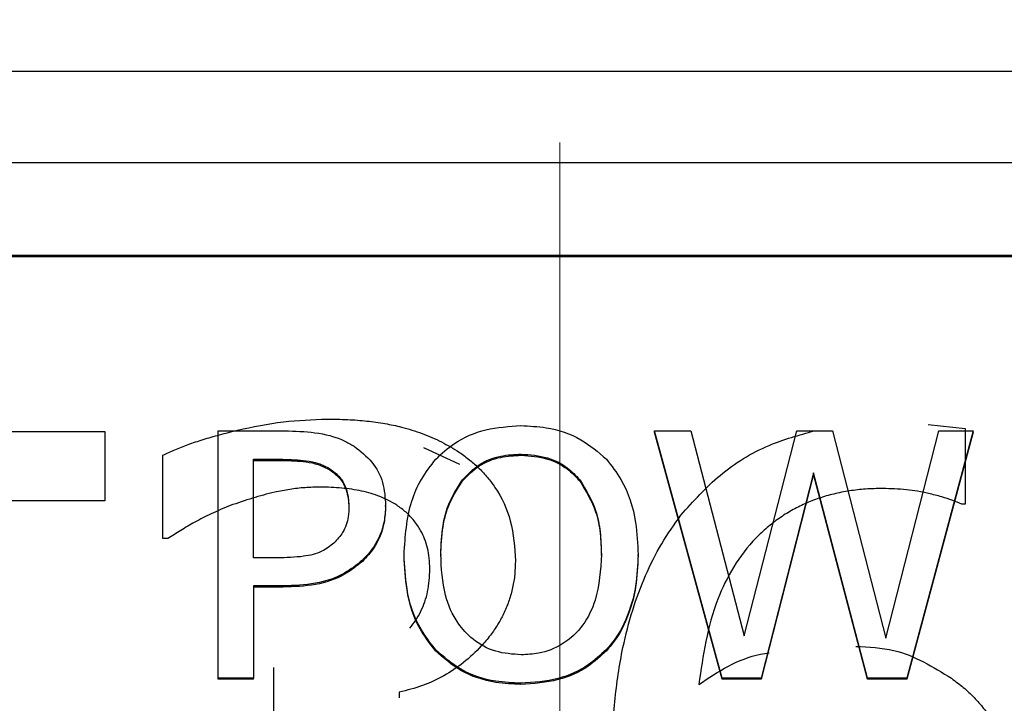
# Model space of a CAD drawing. Header units: inches. Extents: x 0.6 to 16.3, y 0.2 to 11.5.
# Tile 11 of 34: x 4.79 to 4.989, y 7.379 to 7.517. Entities that reach past the tile are written whole.
import ezdxf

# ---------------------------------------------------------------- set-up
doc = ezdxf.new("R2010")
doc.units = ezdxf.units.IN
doc.header["$MEASUREMENT"] = 0
doc.linetypes.add('CENTERX2', pattern=[0.8, 0.5, -0.1, 0.1, -0.1])

msp = doc.modelspace()

# ---------------------------------------------------------------- linework, layer by layer
at = {"color": 7, "linetype": 'CENTERX2', "lineweight": 18}
msp.add_line((4.89913, 3.7919), (4.89913, 10.2951), dxfattribs=at)
at = {"color": 7, "linetype": 'Continuous', "lineweight": 25}
for p, q in [((4.08496, 7.50631), (5.71163, 7.50631)), ((4.08496, 7.48788), (5.71163, 7.48788)), ((4.10496, 7.46921), (5.69163, 7.46921)), ((4.10496, 7.46897), (5.69163, 7.46897)), ((4.97329, 7.43516), (4.98079, 7.43431)), ((4.98079, 7.43431), (4.98079, 7.41907)), ((4.70559, 7.43374), (4.80742, 7.43374)), ((4.80742, 7.43374), (4.80742, 7.41975)), ((4.83028, 7.43385), (4.84368, 7.43385)), ((4.83028, 7.38406), (4.83028, 7.43385)), ((4.9318, 7.38406), (4.91819, 7.43385)), ((4.91819, 7.43385), (4.92549, 7.43385)), ((4.91819, 7.43361), (4.91819, 7.43385)), ((4.9318, 7.38382), (4.91819, 7.43361)), ((4.92549, 7.43385), (4.93621, 7.39257)), ((4.93621, 7.39257), (4.94684, 7.43385)), ((4.94684, 7.43385), (4.95406, 7.43385)), ((4.95406, 7.43385), (4.96478, 7.39209)), ((4.96478, 7.39209), (4.97546, 7.43385)), ((4.98241, 7.43385), (4.96902, 7.38406)), ((4.98241, 7.43361), (4.96902, 7.38382)), ((4.97546, 7.43385), (4.98241, 7.43385)), ((4.98241, 7.43361), (4.98241, 7.43385)), ((4.8716, 7.43052), (4.87886, 7.42713)), ((4.81912, 7.41218), (4.81912, 7.42895)), ((4.89131, 7.42917), (4.89131, 7.42893)), ((4.83737, 7.42812), (4.84325, 7.42812)), ((4.83737, 7.40827), (4.83737, 7.42812)), ((4.83737, 7.42788), (4.84325, 7.42788)), ((4.84325, 7.42812), (4.84325, 7.42788)), ((4.85276, 7.42622), (4.85276, 7.42598)), ((4.95022, 7.42538), (4.93967, 7.38406)), ((4.95022, 7.42514), (4.93967, 7.38382)), ((4.96106, 7.38406), (4.95022, 7.42538)), ((4.95022, 7.42514), (4.95022, 7.42538)), ((4.96106, 7.38382), (4.95022, 7.42514)), ((4.87947, 7.424), (4.87947, 7.42376)), ((4.90311, 7.424), (4.90311, 7.42376)), ((4.80742, 7.41975), (4.76492, 7.41975)), ((4.86399, 7.4186), (4.86399, 7.41884)), ((4.98079, 7.41907), (4.98007, 7.41907)), ((4.82014, 7.41218), (4.81912, 7.41218)), ((4.86771, 7.40871), (4.86771, 7.40895)), ((4.8751, 7.40895), (4.8751, 7.40871)), ((4.90747, 7.40871), (4.90747, 7.40895)), ((4.91486, 7.40871), (4.91486, 7.40895)), ((4.84221, 7.40827), (4.83737, 7.40827)), ((4.85932, 7.40754), (4.85932, 7.40778)), ((4.84338, 7.40262), (4.83737, 7.40262)), ((4.83737, 7.40262), (4.83737, 7.38406)), ((4.84338, 7.40238), (4.83737, 7.40238)), ((4.84338, 7.40238), (4.84338, 7.40262)), ((4.87406, 7.38955), (4.87406, 7.38979)), ((4.90847, 7.38955), (4.90847, 7.38979)), ((4.84149, 7.37308), (4.84149, 7.38621)), ((4.83737, 7.38406), (4.83028, 7.38406)), ((4.83028, 7.38382), (4.83028, 7.38406)), ((4.83737, 7.38382), (4.83028, 7.38382)), ((4.83737, 7.38382), (4.83737, 7.38406)), ((4.89126, 7.38277), (4.89126, 7.38301)), ((4.93967, 7.38406), (4.9318, 7.38406)), ((4.9318, 7.38382), (4.9318, 7.38406)), ((4.93967, 7.38382), (4.9318, 7.38382)), ((4.93967, 7.38382), (4.93967, 7.38406)), ((4.96902, 7.38406), (4.96106, 7.38406)), ((4.96106, 7.38382), (4.96106, 7.38406)), ((4.96902, 7.38382), (4.96106, 7.38382)), ((4.96902, 7.38382), (4.96902, 7.38406)), ((4.86675, 7.38122), (4.86675, 7.38007))]:
    msp.add_line(p, q, dxfattribs=at)
for points, knots in [([(4.81912, 7.42895), (4.81991, 7.42932), (4.82156, 7.4301), (4.82427, 7.43114), (4.82728, 7.43214), (4.83061, 7.4331), (4.83597, 7.43445), (4.84316, 7.43587), (4.84924, 7.43611), (4.85217, 7.43623)], [0, 0, 0, 0, 0.0775, 0.162797, 0.256158, 0.357788, 0.467845, 0.74301, 1, 1, 1, 1]), ([(4.85217, 7.43623), (4.85356, 7.43621), (4.85626, 7.43617), (4.86016, 7.43587), (4.86379, 7.43537), (4.86752, 7.43458), (4.87135, 7.43339), (4.87528, 7.43171), (4.87767, 7.43025), (4.87886, 7.42952)], [0, 0, 0, 0, 0.148614, 0.287827, 0.418165, 0.540265, 0.695458, 0.848005, 1, 1, 1, 1]), ([(4.87411, 7.42816), (4.87531, 7.42927), (4.87818, 7.43191), (4.88418, 7.43445), (4.88889, 7.43475), (4.89126, 7.4349)], [0, 0, 0, 0, 0.264089, 0.628576, 1, 1, 1, 1]), ([(4.89126, 7.4349), (4.89296, 7.43482), (4.89714, 7.43463), (4.90338, 7.43257), (4.90684, 7.42957), (4.90847, 7.42816)], [0, 0, 0, 0, 0.265818, 0.65509, 1, 1, 1, 1]), ([(4.84368, 7.43385), (4.84571, 7.4338), (4.84978, 7.43369), (4.85459, 7.43253), (4.85698, 7.43113), (4.85764, 7.43074)], [0, 0, 0, 0, 0.418669, 0.840635, 1, 1, 1, 1]), ([(4.92351, 7.41687), (4.926, 7.41967), (4.93102, 7.42529), (4.94042, 7.4311), (4.9473, 7.433), (4.9504, 7.43385)], [0, 0, 0, 0, 0.35199, 0.708273, 1, 1, 1, 1]), ([(4.85764, 7.43074), (4.85891, 7.42976), (4.86146, 7.42778), (4.8637, 7.42348), (4.86389, 7.42039), (4.86399, 7.41884)], [0, 0, 0, 0, 0.332227, 0.665173, 1, 1, 1, 1]), ([(4.86771, 7.40895), (4.86795, 7.41259), (4.86829, 7.41781), (4.87105, 7.42422), (4.87308, 7.42683), (4.87411, 7.42816)], [0, 0, 0, 0, 0.529171, 0.760302, 1, 1, 1, 1]), ([(4.87886, 7.42952), (4.87957, 7.42901), (4.88098, 7.42801), (4.88288, 7.42629), (4.88458, 7.42446), (4.88707, 7.42113), (4.88965, 7.41555), (4.88998, 7.41038), (4.89015, 7.40767)], [0, 0, 0, 0, 0.099762, 0.197019, 0.292651, 0.387587, 0.679397, 1, 1, 1, 1]), ([(4.87947, 7.424), (4.88052, 7.42509), (4.88265, 7.42728), (4.88697, 7.42895), (4.88993, 7.4291), (4.89131, 7.42917)], [0, 0, 0, 0, 0.346115, 0.694283, 1, 1, 1, 1]), ([(4.87947, 7.42376), (4.88052, 7.42486), (4.88265, 7.42704), (4.88697, 7.42871), (4.88993, 7.42886), (4.89131, 7.42893)], [0, 0, 0, 0, 0.346115, 0.694283, 1, 1, 1, 1]), ([(4.89131, 7.42917), (4.8931, 7.42903), (4.8964, 7.42879), (4.90051, 7.42676), (4.90231, 7.42485), (4.90311, 7.424)], [0, 0, 0, 0, 0.397274, 0.731601, 1, 1, 1, 1]), ([(4.89131, 7.42893), (4.8931, 7.4288), (4.8964, 7.42855), (4.90051, 7.42652), (4.90231, 7.42461), (4.90311, 7.42376)], [0, 0, 0, 0, 0.397274, 0.731601, 1, 1, 1, 1]), ([(4.90847, 7.42816), (4.9095, 7.42683), (4.91245, 7.42304), (4.91455, 7.41629), (4.91477, 7.4111), (4.91486, 7.40895)], [0, 0, 0, 0, 0.239033, 0.684846, 1, 1, 1, 1]), ([(4.84325, 7.42812), (4.84484, 7.42808), (4.84725, 7.42803), (4.8505, 7.42739), (4.85199, 7.42662), (4.85276, 7.42622)], [0, 0, 0, 0, 0.483566, 0.736159, 1, 1, 1, 1]), ([(4.84325, 7.42788), (4.84484, 7.42784), (4.84725, 7.42779), (4.8505, 7.42715), (4.85199, 7.42638), (4.85276, 7.42598)], [0, 0, 0, 0, 0.483566, 0.736159, 1, 1, 1, 1]), ([(4.85276, 7.42622), (4.85348, 7.42568), (4.85492, 7.4246), (4.85636, 7.4219), (4.85651, 7.41984), (4.8566, 7.41864)], [0, 0, 0, 0, 0.294213, 0.588988, 1, 1, 1, 1]), ([(4.85276, 7.42598), (4.85348, 7.42544), (4.85492, 7.42436), (4.85636, 7.42167), (4.85651, 7.4196), (4.8566, 7.4184)], [0, 0, 0, 0, 0.294213, 0.588988, 1, 1, 1, 1]), ([(4.85084, 7.42252), (4.84981, 7.4225), (4.84775, 7.42245), (4.84467, 7.42209), (4.84113, 7.4214), (4.83711, 7.42033), (4.83416, 7.41931), (4.83267, 7.41879)], [0, 0, 0, 0, 0.165042, 0.329935, 0.495726, 0.744623, 1, 1, 1, 1]), ([(4.86623, 7.41888), (4.86569, 7.4192), (4.86461, 7.41984), (4.86286, 7.42062), (4.86105, 7.42126), (4.85849, 7.4219), (4.85507, 7.42241), (4.85228, 7.42249), (4.85084, 7.42252)], [0, 0, 0, 0, 0.11939, 0.23858, 0.358613, 0.480513, 0.73122, 1, 1, 1, 1]), ([(4.8751, 7.40895), (4.87518, 7.4109), (4.87533, 7.4142), (4.87654, 7.41941), (4.87838, 7.42229), (4.87947, 7.424)], [0, 0, 0, 0, 0.3698303, 0.6253826, 1, 1, 1, 1]), ([(4.8751, 7.40871), (4.87518, 7.41066), (4.87533, 7.41396), (4.87654, 7.41917), (4.87838, 7.42205), (4.87947, 7.42376)], [0, 0, 0, 0, 0.36983, 0.625383, 1, 1, 1, 1]), ([(4.90311, 7.424), (4.90433, 7.42199), (4.90634, 7.41869), (4.90732, 7.41343), (4.90742, 7.41046), (4.90747, 7.40895)], [0, 0, 0, 0, 0.434799, 0.714382, 1, 1, 1, 1]), ([(4.90311, 7.42376), (4.90433, 7.42175), (4.90634, 7.41845), (4.90732, 7.41319), (4.90742, 7.41022), (4.90747, 7.40871)], [0, 0, 0, 0, 0.434799, 0.714382, 1, 1, 1, 1]), ([(4.96416, 7.42224), (4.96301, 7.42221), (4.96076, 7.42217), (4.95746, 7.42179), (4.95431, 7.42118), (4.95131, 7.42031), (4.94846, 7.4192), (4.94577, 7.41784), (4.94322, 7.41624), (4.94083, 7.41438), (4.93575, 7.40962), (4.92949, 7.39915), (4.92795, 7.38858), (4.9271, 7.38276)], [0, 0, 0, 0, 0.0549427, 0.1078158, 0.1589953, 0.2088958, 0.2579641, 0.3066701, 0.355494, 0.4049125, 0.4553858, 0.7001723, 1, 1, 1, 1]), ([(4.98007, 7.41907), (4.97947, 7.41934), (4.97816, 7.41991), (4.97592, 7.4206), (4.97284, 7.42141), (4.96887, 7.4221), (4.96576, 7.42219), (4.96416, 7.42224)], [0, 0, 0, 0, 0.1207019, 0.2642833, 0.4315226, 0.7063611, 1, 1, 1, 1]), ([(4.83267, 7.41879), (4.83138, 7.41825), (4.82894, 7.41725), (4.82564, 7.41553), (4.82277, 7.41384), (4.821, 7.41272), (4.82014, 7.41218)], [0, 0, 0, 0, 0.293673, 0.554514, 0.78538, 1, 1, 1, 1]), ([(4.8566, 7.41864), (4.85657, 7.41793), (4.85651, 7.41613), (4.85563, 7.41345), (4.85422, 7.41194), (4.85358, 7.41125)], [0, 0, 0, 0, 0.261236, 0.66725, 1, 1, 1, 1]), ([(4.86399, 7.41884), (4.86393, 7.41776), (4.86375, 7.41486), (4.86222, 7.41091), (4.86013, 7.40866), (4.85932, 7.40778)], [0, 0, 0, 0, 0.266723, 0.716133, 1, 1, 1, 1]), ([(4.86399, 7.4186), (4.86393, 7.41752), (4.86375, 7.41462), (4.86222, 7.41067), (4.86013, 7.40842), (4.85932, 7.40754)], [0, 0, 0, 0, 0.266723, 0.716133, 1, 1, 1, 1]), ([(4.8729, 7.40604), (4.87288, 7.40677), (4.87284, 7.40817), (4.87248, 7.4102), (4.87191, 7.41206), (4.87102, 7.41393), (4.86978, 7.41575), (4.86817, 7.4175), (4.86688, 7.41842), (4.86623, 7.41888)], [0, 0, 0, 0, 0.146589, 0.283666, 0.413047, 0.536883, 0.694017, 0.847089, 1, 1, 1, 1]), ([(4.90965, 7.36742), (4.90968, 7.36944), (4.90973, 7.3734), (4.91014, 7.37922), (4.91081, 7.38479), (4.91191, 7.39098), (4.91361, 7.39766), (4.91622, 7.40467), (4.91942, 7.41112), (4.92216, 7.41498), (4.92351, 7.41687)], [0, 0, 0, 0, 0.116578, 0.228698, 0.336599, 0.440546, 0.590685, 0.732922, 0.86878, 1, 1, 1, 1]), ([(4.85358, 7.41125), (4.8528, 7.41064), (4.85104, 7.40924), (4.84698, 7.40838), (4.84396, 7.40831), (4.84221, 7.40827)], [0, 0, 0, 0, 0.249264, 0.564905, 1, 1, 1, 1]), ([(4.87406, 7.38979), (4.87305, 7.39107), (4.87018, 7.39471), (4.86806, 7.40144), (4.86782, 7.40665), (4.86771, 7.40895)], [0, 0, 0, 0, 0.2332878, 0.6615495, 1, 1, 1, 1]), ([(4.87406, 7.38955), (4.87305, 7.39083), (4.87018, 7.39447), (4.86806, 7.4012), (4.86782, 7.40641), (4.86771, 7.40871)], [0, 0, 0, 0, 0.233288, 0.66155, 1, 1, 1, 1]), ([(4.89131, 7.38874), (4.88956, 7.38886), (4.88606, 7.38911), (4.88159, 7.39157), (4.87801, 7.39547), (4.87547, 7.40137), (4.87524, 7.40618), (4.8751, 7.40895)], [0, 0, 0, 0, 0.170944, 0.343111, 0.49388, 0.708299, 1, 1, 1, 1]), ([(4.90747, 7.40895), (4.9073, 7.40583), (4.90703, 7.40086), (4.90401, 7.39457), (4.89997, 7.39072), (4.89536, 7.38894), (4.89249, 7.3888), (4.89131, 7.38874)], [0, 0, 0, 0, 0.327834, 0.521288, 0.71629, 0.883753, 1, 1, 1, 1]), ([(4.91486, 7.40895), (4.91478, 7.40684), (4.91462, 7.403), (4.91305, 7.39683), (4.91086, 7.39247), (4.90881, 7.39017), (4.90847, 7.38979)], [0, 0, 0, 0, 0.309505, 0.560936, 0.927066, 1, 1, 1, 1]), ([(4.91486, 7.40871), (4.91478, 7.4066), (4.91462, 7.40276), (4.91305, 7.39659), (4.91086, 7.39223), (4.90881, 7.38993), (4.90847, 7.38955)], [0, 0, 0, 0, 0.309505, 0.560936, 0.927066, 1, 1, 1, 1]), ([(4.85932, 7.40778), (4.85816, 7.40686), (4.85541, 7.40468), (4.84981, 7.40283), (4.84556, 7.40269), (4.84338, 7.40262)], [0, 0, 0, 0, 0.262955, 0.622882, 1, 1, 1, 1]), ([(4.85932, 7.40754), (4.85816, 7.40662), (4.85541, 7.40444), (4.84981, 7.40259), (4.84556, 7.40245), (4.84338, 7.40238)], [0, 0, 0, 0, 0.262955, 0.622882, 1, 1, 1, 1]), ([(4.89015, 7.40767), (4.89012, 7.40675), (4.89007, 7.40495), (4.88963, 7.40229), (4.88893, 7.39972), (4.88794, 7.39726), (4.88667, 7.39489), (4.88512, 7.39263), (4.88286, 7.38997), (4.8798, 7.38712), (4.8758, 7.38442), (4.87144, 7.38237), (4.86832, 7.38161), (4.86675, 7.38122)], [0, 0, 0, 0, 0.074176, 0.146406, 0.217442, 0.288071, 0.359094, 0.431301, 0.505441, 0.633509, 0.756431, 0.87746, 1, 1, 1, 1]), ([(4.86886, 7.39411), (4.86929, 7.39464), (4.87014, 7.39571), (4.87115, 7.39751), (4.87194, 7.39944), (4.8725, 7.40151), (4.87284, 7.40373), (4.87288, 7.40526), (4.8729, 7.40604)], [0, 0, 0, 0, 0.156257, 0.313558, 0.474382, 0.64105, 0.815649, 1, 1, 1, 1]), ([(4.89126, 7.38301), (4.88957, 7.38309), (4.88538, 7.38328), (4.87912, 7.38531), (4.87568, 7.38836), (4.87406, 7.38979)], [0, 0, 0, 0, 0.265205, 0.65497, 1, 1, 1, 1]), ([(4.89126, 7.38277), (4.88957, 7.38285), (4.88538, 7.38304), (4.87912, 7.38507), (4.87568, 7.38812), (4.87406, 7.38955)], [0, 0, 0, 0, 0.265205, 0.65497, 1, 1, 1, 1]), ([(4.90847, 7.38979), (4.9073, 7.3887), (4.90454, 7.38613), (4.89857, 7.3835), (4.8938, 7.38318), (4.89126, 7.38301)], [0, 0, 0, 0, 0.257077, 0.605802, 1, 1, 1, 1]), ([(4.90847, 7.38955), (4.9073, 7.38846), (4.90454, 7.38589), (4.89857, 7.38326), (4.8938, 7.38294), (4.89126, 7.38277)], [0, 0, 0, 0, 0.257077, 0.605802, 1, 1, 1, 1]), ([(4.9271, 7.38276), (4.93103, 7.38537), (4.93546, 7.38831), (4.94069, 7.38903), (4.94128, 7.38911)], [0, 0, 0, 0, 0.887153, 1, 1, 1, 1]), ([(4.95873, 7.39043), (4.96134, 7.39031), (4.96837, 7.38999), (4.97429, 7.38631), (4.97802, 7.384)], [0, 0, 0, 0, 0.3719647, 1, 1, 1, 1]), ([(4.97802, 7.384), (4.97882, 7.3834), (4.98043, 7.38221), (4.98259, 7.38017), (4.98454, 7.37796), (4.98625, 7.37556), (4.98773, 7.37298), (4.98898, 7.37023), (4.99, 7.36729), (4.9908, 7.36417), (4.99136, 7.36088), (4.99171, 7.35741), (4.99175, 7.35503), (4.99177, 7.35382)], [0, 0, 0, 0, 0.084833, 0.168632, 0.252186, 0.336291, 0.421728, 0.509241, 0.599523, 0.693207, 0.790858, 0.892977, 1, 1, 1, 1])]:
    msp.add_open_spline(points, degree=3, knots=knots, dxfattribs=at)

doc.saveas('drawing.dxf')
